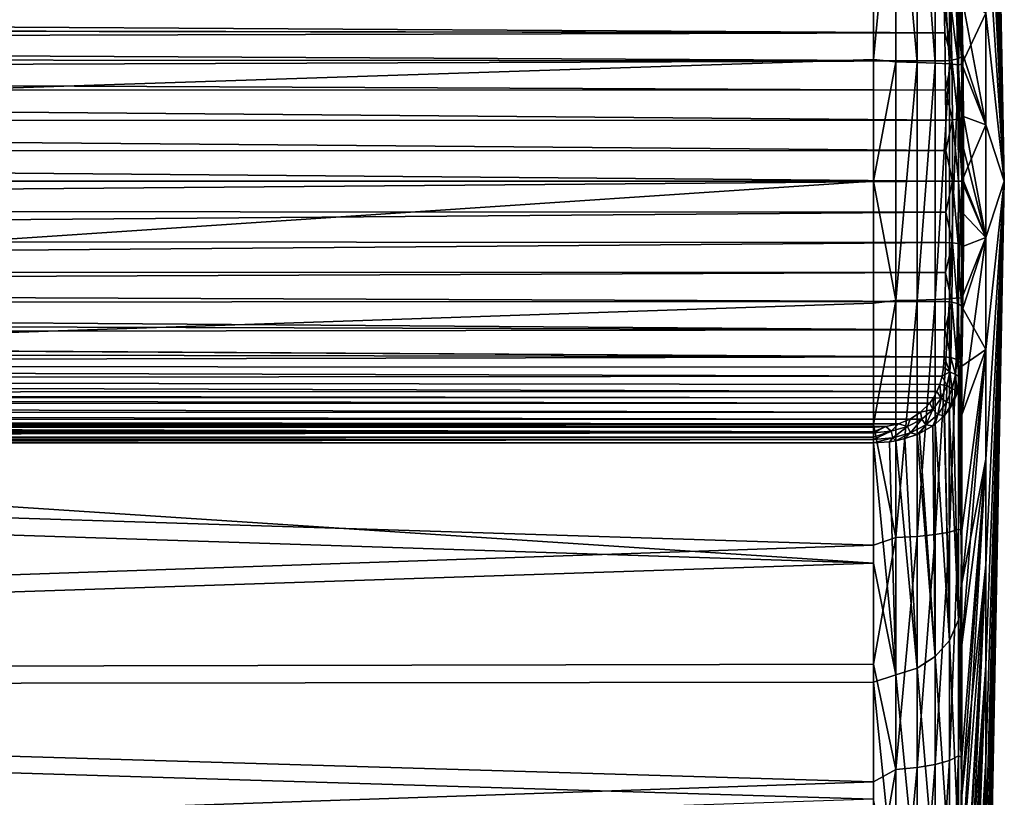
# Model space of a CAD drawing. Header units: metres. Extents: x -128 to 173, y -23 to 79.
# Tile 122 of 129: x 162 to 173, y -7 to 2. Entities that reach past the tile are written whole.
import ezdxf

# ---------------------------------------------------------------- set-up
doc = ezdxf.new("R2010")
doc.units = ezdxf.units.M
doc.layers.add('solid_ORA_153_SW0001', color=7, linetype='CONTINUOUS')

msp = doc.modelspace()

# ---------------------------------------------------------------- linework, layer by layer
at = {"layer": 'solid_ORA_153_SW0001'}
for points in [[(173.300003, 0), (173.092606, 10.759806, -1.257641), (173.092606, 10.833055)], [(173.092606, 10.759806, 1.257641), (173.300003, 0), (173.092606, 10.833055)], [(173.300003, 0), (173.092606, 10.541048, -2.498274), (173.092606, 10.759806, -1.257641)], [(173.092606, 10.541048, 2.498274), (173.300003, 0), (173.092606, 10.759806, 1.257641)], [(173.300003, 0), (173.092606, 10.179742, -3.705123), (173.092606, 10.541048, -2.498274)], [(173.092606, 10.179742, 3.705123), (173.300003, 0), (173.092606, 10.541048, 2.498274)], [(173.300003, 0), (173.092606, 9.680771, -4.861866), (173.092606, 10.179742, -3.705123)], [(173.092606, 9.680771, 4.861866), (173.300003, 0), (173.092606, 10.179742, 3.705123)], [(173.300003, 0), (173.092606, 9.050885, -5.952861), (173.092606, 9.680771, -4.861866)], [(173.092606, 9.050885, 5.952861), (173.300003, 0), (173.092606, 9.680771, 4.861866)], [(173.300003, 0), (173.092606, 8.298601, -6.963353), (173.092606, 9.050885, -5.952861)], [(173.092606, 8.298601, 6.963353), (173.300003, 0), (173.092606, 9.050885, 5.952861)], [(173.300003, 0), (173.092606, 7.434093, -7.879678), (173.092606, 8.298601, -6.963353)], [(173.092606, 7.434093, 7.879678), (173.300003, 0), (173.092606, 8.298601, 6.963353)], [(173.300003, 0), (173.092606, 6.469052, -8.689445), (173.092606, 7.434093, -7.879678)], [(173.092606, 6.469052, 8.689445), (173.300003, 0), (173.092606, 7.434093, 7.879678)], [(173.300003, 0), (173.092606, 5.416527, -9.381701), (173.092606, 6.469052, -8.689445)], [(173.092606, 5.416527, 9.381701), (173.300003, 0), (173.092606, 6.469052, 8.689445)], [(173.300003, 0), (173.092606, 4.290754, -9.947085), (173.092606, 5.416527, -9.381701)], [(173.092606, 4.290754, 9.947085), (173.300003, 0), (173.092606, 5.416527, 9.381701)], [(173.300003, 0), (173.092606, 3.106955, -10.377953), (173.092606, 4.290754, -9.947085)], [(173.092606, 3.106955, 10.377953), (173.300003, 0), (173.092606, 4.290754, 9.947085)], [(172.087372, 3.985077, 22.248974), (171.835632, 2.720822, 22.473421), (171.835632, 1.362883, 22.59646)], [(172.087372, 1.334561, 22.563612), (172.087372, 3.985077, 22.248974), (171.835632, 1.362883, 22.59646)], [(172.32341, 1.32992, 22.46627), (172.087372, 3.985077, 22.248974), (172.087372, 1.334561, 22.563612)], [(172.32341, 1.32992, 22.46627), (172.32341, 3.97116, 22.15247), (172.087372, 3.985077, 22.248974)], [(172.527054, 1.322705, 22.31238), (172.32341, 3.97116, 22.15247), (172.32341, 1.32992, 22.46627)], [(172.527054, 1.322705, 22.31238), (172.527054, 3.949625, 21.999826), (172.32341, 3.97116, 22.15247)], [(172.685059, 1.313657, 22.111959), (172.527054, 3.949625, 21.999826), (172.527054, 1.322705, 22.31238)], [(172.685059, 1.313657, 22.111959), (172.685059, 3.922498, 21.800882), (172.527054, 3.949625, 21.999826)], [(172.787109, 1.303486, 21.878069), (172.685059, 3.922498, 21.800882), (172.685059, 1.313657, 22.111959)], [(172.787109, 1.303486, 21.878069), (172.787109, 3.891998, 21.568527), (172.685059, 3.922498, 21.800882)], [(172.787109, 1.303486, 21.878069), (172.826538, 2.611406, 21.506866), (172.787109, 3.891998, 21.568527)], [(173.300003, 0), (173.092606, 1.88114, -10.668476), (173.092606, 3.106955, -10.377953)], [(173.092606, 1.88114, 10.668476), (173.300003, 0), (173.092606, 3.106955, 10.377953)], [(130.50174, 2.765958, 22.831305), (130.50174, 0, 22.99824), (171.835632, 2.720822, 22.473421)], [(130.50174, 0, 22.99824), (171.835632, 1.362883, 22.59646), (171.835632, 2.720822, 22.473421)], [(172.787109, 1.303486, 21.878069), (172.826538, 1.30809, 21.625301), (172.826538, 2.611406, 21.506866)], [(172.826538, 2.611406, 21.506866), (172.826538, 1.30809, 21.625301), (173.092606, 1.88114, 10.668476)], [(172.703018, 1.971864, -21.718592), (172.766937, 1.994926, -21.683069), (172.777176, 1.368587, -21.372875)], [(172.766937, 1.994926, -21.683069), (172.810226, 2.028665, -21.629524), (172.820435, 1.391786, -21.313961)], [(172.777176, 1.368587, -21.372875), (172.766937, 1.994926, -21.683069), (172.820435, 1.391786, -21.313961)], [(172.810226, 2.028665, -21.629524), (172.826538, 2.068081, -21.565893), (172.836624, 1.422, -21.246132)], [(172.820435, 1.391786, -21.313961), (172.810226, 2.028665, -21.629524), (172.836624, 1.422, -21.246132)], [(172.826538, 2.068081, -21.565893), (173.092606, 1.88114, -10.668476), (173.092606, 0.629886, -10.814727)], [(172.836624, 1.422, -21.246132), (172.826538, 2.068081, -21.565893), (173.092606, 0.629886, -10.814727)], [(172.628098, 1.962874, -21.730873), (172.633698, 1.661715, -21.564342), (132.218887, 1.90765, -22.050243)], [(172.633698, 1.661715, -21.564342), (132.410004, 1.732942, -21.951527), (132.218887, 1.90765, -22.050243)], [(172.713287, 1.352685, -21.41217), (172.628098, 1.962874, -21.730873), (172.703018, 1.971864, -21.718592)], [(172.713287, 1.352685, -21.41217), (172.633698, 1.661715, -21.564342), (172.628098, 1.962874, -21.730873)], [(172.713287, 1.352685, -21.41217), (172.703018, 1.971864, -21.718592), (172.777176, 1.368587, -21.372875)], [(172.826538, 1.30809, 21.625301), (173.092606, 0.629886, 10.814727), (173.092606, 1.88114, 10.668476)], [(173.300003, 0), (173.092606, 0.629886, -10.814727), (173.092606, 1.88114, -10.668476)], [(173.092606, 0.629886, 10.814727), (173.300003, 0), (173.092606, 1.88114, 10.668476)], [(172.633698, 1.661715, -21.564342), (132.418198, 1.724796, -21.947224), (132.410004, 1.732942, -21.951527)], [(172.633698, 1.661715, -21.564342), (132.575272, 1.555596, -21.863522), (132.418198, 1.724796, -21.947224)], [(172.633698, 1.661715, -21.564342), (172.638367, 1.346516, -21.426109), (132.575272, 1.555596, -21.863522)], [(172.713287, 1.352685, -21.41217), (172.638367, 1.346516, -21.426109), (172.633698, 1.661715, -21.564342)], [(172.638367, 1.346516, -21.426109), (132.716446, 1.377505, -21.786583), (132.575272, 1.555596, -21.863522)], [(130.50174, 0, 22.99824), (171.835632, 0, 22.637524), (171.835632, 1.362883, 22.59646)], [(172.638367, 1.346516, -21.426109), (132.835464, 1.200113, -21.720596), (132.716446, 1.377505, -21.786583)], [(172.638367, 1.346516, -21.426109), (172.642059, 1.019934, -21.317352), (132.835464, 1.200113, -21.720596)], [(172.087372, 1.334561, 22.563612), (171.835632, 1.362883, 22.59646), (171.835632, 0, 22.637524)], [(172.087372, -1.334565, 22.563612), (172.087372, 1.334561, 22.563612), (171.835632, 0, 22.637524)], [(172.32341, 1.32992, 22.46627), (172.087372, 1.334561, 22.563612), (172.087372, -1.334565, 22.563612)], [(172.32341, -1.329896, 22.466272), (172.32341, 1.32992, 22.46627), (172.087372, -1.334565, 22.563612)], [(172.527054, 1.322705, 22.31238), (172.32341, 1.32992, 22.46627), (172.32341, -1.329896, 22.466272)], [(172.527054, -1.322744, 22.312378), (172.527054, 1.322705, 22.31238), (172.32341, -1.329896, 22.466272)], [(172.685059, 1.313657, 22.111959), (172.527054, 1.322705, 22.31238), (172.527054, -1.322744, 22.312378)], [(172.713287, 1.352685, -21.41217), (172.642059, 1.019934, -21.317352), (172.638367, 1.346516, -21.426109)], [(172.719635, 0.687932, -21.224081), (172.642059, 1.019934, -21.317352), (172.713287, 1.352685, -21.41217)], [(172.713287, 1.352685, -21.41217), (172.777176, 1.368587, -21.372875), (172.783524, 0.696045, -21.182451)], [(172.719635, 0.687932, -21.224081), (172.713287, 1.352685, -21.41217), (172.783524, 0.696045, -21.182451)], [(172.777176, 1.368587, -21.372875), (172.820435, 1.391786, -21.313961), (172.826752, 0.707861, -21.120228)], [(172.783524, 0.696045, -21.182451), (172.777176, 1.368587, -21.372875), (172.826752, 0.707861, -21.120228)], [(172.820435, 1.391786, -21.313961), (172.836624, 1.422, -21.246132), (172.842911, 0.725451, -21.048513)], [(172.826752, 0.707861, -21.120228), (172.820435, 1.391786, -21.313961), (172.842911, 0.725451, -21.048513)], [(172.842911, 0.725451, -21.048513), (172.836624, 1.422, -21.246132), (173.092606, 0.629886, -10.814727)], [(172.685059, -1.313665, 22.111959), (172.685059, 1.313657, 22.111959), (172.527054, -1.322744, 22.312378)], [(172.787109, 1.303486, 21.878069), (172.685059, 1.313657, 22.111959), (172.685059, -1.313665, 22.111959)], [(172.787109, -1.303469, 21.878071), (172.787109, 1.303486, 21.878069), (172.685059, -1.313665, 22.111959)], [(172.787109, 1.303486, 21.878069), (172.826538, 0, 21.664827), (172.826538, 1.30809, 21.625301)], [(172.787109, -1.303469, 21.878071), (172.826538, 0, 21.664827), (172.787109, 1.303486, 21.878069)], [(172.826538, 1.30809, 21.625301), (172.826538, 0, 21.664827), (173.092606, 0.629886, 10.814727)], [(172.642059, 1.019934, -21.317352), (132.934158, 1.024288, -21.665112), (132.835464, 1.200113, -21.720596)], [(172.64473, 0.684783, -21.239014), (133.077805, 0.678814, -21.583204), (132.934158, 1.024288, -21.665112)], [(172.642059, 1.019934, -21.317352), (172.64473, 0.684783, -21.239014), (132.934158, 1.024288, -21.665112)], [(172.719635, 0.687932, -21.224081), (172.64473, 0.684783, -21.239014), (172.642059, 1.019934, -21.317352)], [(172.64473, 0.684783, -21.239014), (172.646332, 0.34388, -21.191744), (133.077805, 0.678814, -21.583204)], [(172.646332, 0.34388, -21.191744), (133.15947, 0.340815, -21.53606), (133.077805, 0.678814, -21.583204)], [(172.719635, 0.687932, -21.224081), (172.646332, 0.34388, -21.191744), (172.64473, 0.684783, -21.239014)], [(172.721786, -0.000043, -21.160671), (172.646332, 0.34388, -21.191744), (172.719635, 0.687932, -21.224081)], [(172.719635, 0.687932, -21.224081), (172.783524, 0.696045, -21.182451), (172.78566, -0.000043, -21.11825)], [(172.721786, -0.000043, -21.160671), (172.719635, 0.687932, -21.224081), (172.78566, -0.000043, -21.11825)], [(172.783524, 0.696045, -21.182451), (172.826752, 0.707861, -21.120228), (172.828888, -0.000044, -21.054911)], [(172.78566, -0.000043, -21.11825), (172.783524, 0.696045, -21.182451), (172.828888, -0.000044, -21.054911)], [(172.826752, 0.707861, -21.120228), (172.842911, 0.725451, -21.048513), (172.844513, 0.364778, -20.998209)], [(172.826752, 0.707861, -21.120228), (172.844513, 0.364778, -20.998209), (172.845062, 0.000303, -20.981331)], [(172.828888, -0.000044, -21.054911), (172.826752, 0.707861, -21.120228), (172.845062, 0.000303, -20.981331)], [(172.842911, 0.725451, -21.048513), (173.092606, 0.629886, -10.814727), (173.092606, -0.629886, -10.814727)], [(172.844513, 0.364778, -20.998209), (172.842911, 0.725451, -21.048513), (173.092606, -0.629886, -10.814727)], [(172.826538, 0, 21.664827), (173.092606, -0.629886, 10.814727), (173.092606, 0.629886, 10.814727)], [(173.300003, 0), (173.092606, -0.629886, -10.814727), (173.092606, 0.629886, -10.814727)], [(173.092606, -0.629886, 10.814727), (173.300003, 0), (173.092606, 0.629886, 10.814727)], [(172.646332, 0.34388, -21.191744), (172.646881, 0.000087, -21.175938), (133.15947, 0.340815, -21.53606)], [(172.646881, 0.000087, -21.175938), (133.1866, 0.007239, -21.520309), (133.15947, 0.340815, -21.53606)], [(172.721786, -0.000043, -21.160671), (172.646881, 0.000087, -21.175938), (172.646332, 0.34388, -21.191744)], [(172.845062, 0.000303, -20.981331), (172.844513, 0.364778, -20.998209), (173.092606, -0.629886, -10.814727)], [(130.50174, -2.765958, 22.831305), (171.835632, -1.362883, 22.59646), (171.835632, 0, 22.637524)], [(130.50174, 0, 22.99824), (130.50174, -2.765958, 22.831305), (171.835632, 0, 22.637524)], [(172.646881, 0.000087, -21.175938), (133.161774, -0.326264, -21.53474), (133.1866, 0.007239, -21.520309)], [(172.646881, 0.000087, -21.175938), (172.646332, -0.343704, -21.191729), (133.161774, -0.326264, -21.53474)], [(172.087372, -1.334565, 22.563612), (171.835632, 0, 22.637524), (171.835632, -1.362883, 22.59646)], [(172.721786, -0.000043, -21.160671), (172.646332, -0.343704, -21.191729), (172.646881, 0.000087, -21.175938)], [(172.787109, -1.303469, 21.878071), (172.826538, -1.30809, 21.625301), (172.826538, 0, 21.664827)], [(172.826538, 0, 21.664827), (172.826538, -1.30809, 21.625301), (173.092606, -0.629886, 10.814727)], [(172.828888, -0.000044, -21.054911), (172.845062, 0.000303, -20.981331), (172.844528, -0.364182, -20.998154)], [(172.844528, -0.364182, -20.998154), (172.845062, 0.000303, -20.981331), (173.092606, -0.629886, -10.814727)], [(173.300003, 0), (173.092606, -10.833055), (173.092606, -10.759806, -1.257641)], [(173.092606, -10.759806, 1.257641), (173.092606, -10.833055), (173.300003, 0)], [(173.300003, 0), (173.092606, -10.759806, -1.257641), (173.092606, -10.541048, -2.498274)], [(173.300003, 0), (173.092606, -10.541048, -2.498274), (173.092606, -10.179742, -3.705123)], [(173.300003, 0), (173.092606, -10.179742, -3.705123), (173.092606, -9.680771, -4.861866)], [(173.300003, 0), (173.092606, -9.680771, -4.861866), (173.092606, -9.050885, -5.952861)], [(173.300003, 0), (173.092606, -9.050885, -5.952861), (173.092606, -8.298601, -6.963353)], [(173.300003, 0), (173.092606, -8.298601, -6.963353), (173.092606, -7.434093, -7.879678)], [(173.300003, 0), (173.092606, -7.434093, -7.879678), (173.092606, -6.469052, -8.689445)], [(173.300003, 0), (173.092606, -6.469052, -8.689445), (173.092606, -5.416527, -9.381701)], [(173.300003, 0), (173.092606, -5.416527, -9.381701), (173.092606, -4.290754, -9.947085)], [(173.300003, 0), (173.092606, -4.290754, -9.947085), (173.092606, -3.106955, -10.377953)], [(173.300003, 0), (173.092606, -3.106955, -10.377953), (173.092606, -1.88114, -10.668476)], [(173.300003, 0), (173.092606, -1.88114, -10.668476), (173.092606, -0.629886, -10.814727)], [(173.092606, -1.88114, 10.668476), (173.300003, 0), (173.092606, -0.629886, 10.814727)], [(173.092606, -3.106955, 10.377953), (173.300003, 0), (173.092606, -1.88114, 10.668476)], [(173.092606, -4.290754, 9.947085), (173.300003, 0), (173.092606, -3.106955, 10.377953)], [(173.092606, -5.416527, 9.381701), (173.300003, 0), (173.092606, -4.290754, 9.947085)], [(173.092606, -6.469052, 8.689445), (173.300003, 0), (173.092606, -5.416527, 9.381701)], [(173.092606, -7.434093, 7.879678), (173.300003, 0), (173.092606, -6.469052, 8.689445)], [(173.092606, -8.298601, 6.963353), (173.300003, 0), (173.092606, -7.434093, 7.879678)], [(173.092606, -9.050885, 5.952861), (173.300003, 0), (173.092606, -8.298601, 6.963353)], [(173.092606, -9.680771, 4.861866), (173.300003, 0), (173.092606, -9.050885, 5.952861)], [(173.092606, -10.179742, 3.705123), (173.300003, 0), (173.092606, -9.680771, 4.861866)], [(173.092606, -10.541048, 2.498274), (173.300003, 0), (173.092606, -10.179742, 3.705123)], [(173.092606, -10.759806, 1.257641), (173.300003, 0), (173.092606, -10.541048, 2.498274)], [(172.719635, -0.688017, -21.224098), (172.646332, -0.343704, -21.191729), (172.721786, -0.000043, -21.160671)], [(172.719635, -0.688017, -21.224098), (172.721786, -0.000043, -21.160671), (172.783524, -0.696131, -21.182467)], [(172.721786, -0.000043, -21.160671), (172.78566, -0.000043, -21.11825), (172.783524, -0.696131, -21.182467)], [(172.783524, -0.696131, -21.182467), (172.78566, -0.000043, -21.11825), (172.826752, -0.707948, -21.120245)], [(172.78566, -0.000043, -21.11825), (172.828888, -0.000044, -21.054911), (172.826752, -0.707948, -21.120245)], [(172.826752, -0.707948, -21.120245), (172.828888, -0.000044, -21.054911), (172.844528, -0.364182, -20.998154)], [(172.646332, -0.343704, -21.191729), (133.08255, -0.663895, -21.580448), (133.161774, -0.326264, -21.53474)], [(172.646332, -0.343704, -21.191729), (172.64473, -0.684612, -21.238981), (133.08255, -0.663895, -21.580448)], [(172.719635, -0.688017, -21.224098), (172.64473, -0.684612, -21.238981), (172.646332, -0.343704, -21.191729)], [(172.826752, -0.707948, -21.120245), (172.844528, -0.364182, -20.998154), (172.842911, -0.724844, -21.048399)], [(172.842911, -0.724844, -21.048399), (172.844528, -0.364182, -20.998154), (173.092606, -0.629886, -10.814727)], [(172.826538, -2.611406, 21.506866), (173.092606, -1.88114, 10.668476), (173.092606, -0.629886, 10.814727)], [(172.826538, -1.30809, 21.625301), (172.826538, -2.611406, 21.506866), (173.092606, -0.629886, 10.814727)], [(172.836624, -1.421412, -21.245907), (173.092606, -0.629886, -10.814727), (173.092606, -1.88114, -10.668476)], [(172.836624, -1.421412, -21.245907), (172.842911, -0.724844, -21.048399), (173.092606, -0.629886, -10.814727)], [(172.64473, -0.684612, -21.238981), (132.942017, -1.008771, -21.660673), (133.08255, -0.663895, -21.580448)], [(172.64473, -0.684612, -21.238981), (172.642059, -1.019763, -21.317305), (132.942017, -1.008771, -21.660673)], [(172.719635, -0.688017, -21.224098), (172.642059, -1.019763, -21.317305), (172.64473, -0.684612, -21.238981)], [(172.713287, -1.352764, -21.412201), (172.642059, -1.019763, -21.317305), (172.719635, -0.688017, -21.224098)], [(172.713287, -1.352764, -21.412201), (172.719635, -0.688017, -21.224098), (172.777176, -1.368667, -21.372906)], [(172.719635, -0.688017, -21.224098), (172.783524, -0.696131, -21.182467), (172.777176, -1.368667, -21.372906)], [(172.777176, -1.368667, -21.372906), (172.783524, -0.696131, -21.182467), (172.820435, -1.391867, -21.313993)], [(172.783524, -0.696131, -21.182467), (172.826752, -0.707948, -21.120245), (172.820435, -1.391867, -21.313993)], [(172.820435, -1.391867, -21.313993), (172.826752, -0.707948, -21.120245), (172.842911, -0.724844, -21.048399)], [(172.820435, -1.391867, -21.313993), (172.842911, -0.724844, -21.048399), (172.836624, -1.421412, -21.245907)], [(172.642059, -1.019763, -21.317305), (132.845108, -1.184267, -21.715199), (132.942017, -1.008771, -21.660673)], [(172.642059, -1.019763, -21.317305), (172.638367, -1.346356, -21.426046), (132.845108, -1.184267, -21.715199)], [(172.713287, -1.352764, -21.412201), (172.638367, -1.346356, -21.426046), (172.642059, -1.019763, -21.317305)], [(172.638367, -1.346356, -21.426046), (132.728012, -1.36155, -21.780222), (132.845108, -1.184267, -21.715199)], [(172.685059, -1.313665, 22.111959), (172.527054, -1.322744, 22.312378), (172.527054, -3.949664, 21.999819)], [(172.685059, -3.922505, 21.80088), (172.685059, -1.313665, 22.111959), (172.527054, -3.949664, 21.999819)], [(172.787109, -1.303469, 21.878071), (172.685059, -1.313665, 22.111959), (172.685059, -3.922505, 21.80088)], [(172.787109, -3.891981, 21.568529), (172.787109, -1.303469, 21.878071), (172.685059, -3.922505, 21.80088)], [(172.787109, -3.891981, 21.568529), (172.826538, -1.30809, 21.625301), (172.787109, -1.303469, 21.878071)], [(172.787109, -3.891981, 21.568529), (172.826538, -2.611406, 21.506866), (172.826538, -1.30809, 21.625301)], [(130.50174, -2.765958, 22.831305), (171.835632, -2.720822, 22.473421), (171.835632, -1.362883, 22.59646)], [(172.633698, -1.66161, -21.564289), (132.588791, -1.539737, -21.856218), (132.728012, -1.36155, -21.780222)], [(172.638367, -1.346356, -21.426046), (172.633698, -1.66161, -21.564289), (132.728012, -1.36155, -21.780222)], [(172.087372, -1.334565, 22.563612), (171.835632, -1.362883, 22.59646), (171.835632, -2.720822, 22.473421)], [(172.087372, -3.985081, 22.248972), (172.087372, -1.334565, 22.563612), (171.835632, -2.720822, 22.473421)], [(172.32341, -1.329896, 22.466272), (172.087372, -1.334565, 22.563612), (172.087372, -3.985081, 22.248972)], [(172.32341, -3.971137, 22.152473), (172.32341, -1.329896, 22.466272), (172.087372, -3.985081, 22.248972)], [(172.527054, -1.322744, 22.312378), (172.32341, -1.329896, 22.466272), (172.32341, -3.971137, 22.152473)], [(172.527054, -3.949664, 21.999819), (172.527054, -1.322744, 22.312378), (172.32341, -3.971137, 22.152473)], [(172.713287, -1.352764, -21.412201), (172.633698, -1.66161, -21.564289), (172.638367, -1.346356, -21.426046)], [(172.713287, -1.352764, -21.412201), (172.703018, -1.971865, -21.718592), (172.633698, -1.66161, -21.564289)], [(172.713287, -1.352764, -21.412201), (172.766937, -1.994927, -21.683069), (172.703018, -1.971865, -21.718592)], [(172.713287, -1.352764, -21.412201), (172.777176, -1.368667, -21.372906), (172.766937, -1.994927, -21.683069)], [(172.777176, -1.368667, -21.372906), (172.810226, -2.028665, -21.629524), (172.766937, -1.994927, -21.683069)], [(172.777176, -1.368667, -21.372906), (172.820435, -1.391867, -21.313993), (172.810226, -2.028665, -21.629524)], [(172.820435, -1.391867, -21.313993), (172.826538, -2.068081, -21.565893), (172.810226, -2.028665, -21.629524)], [(172.820435, -1.391867, -21.313993), (172.836624, -1.421412, -21.245907), (172.826538, -2.068081, -21.565893)], [(172.836624, -1.421412, -21.245907), (173.092606, -1.88114, -10.668476), (172.826538, -2.068081, -21.565893)], [(172.633698, -1.66161, -21.564289), (132.425461, -1.717489, -21.943384), (132.588791, -1.539737, -21.856218)], [(172.628098, -1.962874, -21.730873), (132.236694, -1.892522, -22.041197), (132.418121, -1.724845, -21.947248)], [(172.628098, -1.962874, -21.730873), (132.418121, -1.724845, -21.947248), (132.425461, -1.717489, -21.943384)], [(172.633698, -1.66161, -21.564289), (172.628098, -1.962874, -21.730873), (132.425461, -1.717489, -21.943384)], [(172.703018, -1.971865, -21.718592), (172.628098, -1.962874, -21.730873), (172.633698, -1.66161, -21.564289)], [(172.628098, -1.962874, -21.730873), (132.022308, -2.061668, -22.148071), (132.236694, -1.892522, -22.041197)], [(172.628098, -1.962874, -21.730873), (172.620514, -2.079067, -21.805298), (132.022308, -2.061668, -22.148071)], [(172.690155, -2.131237, -21.822327), (172.620514, -2.079067, -21.805298), (172.628098, -1.962874, -21.730873)], [(172.690155, -2.131237, -21.822327), (172.628098, -1.962874, -21.730873), (172.703018, -1.971865, -21.718592)], [(172.690155, -2.131237, -21.822327), (172.703018, -1.971865, -21.718592), (172.753662, -2.161236, -21.791565)], [(172.703018, -1.971865, -21.718592), (172.766937, -1.994927, -21.683069), (172.753662, -2.161236, -21.791565)], [(173.092606, -1.88114, -10.668476), (172.826538, -4.496749, -21.193018), (172.826538, -2.068081, -21.565893)], [(173.092606, -1.88114, -10.668476), (173.092606, -3.106955, -10.377953), (172.826538, -4.496749, -21.193018)], [(172.826538, -5.184732, 21.035286), (173.092606, -3.106955, 10.377953), (173.092606, -1.88114, 10.668476)], [(172.826538, -3.905194, 21.309956), (172.826538, -5.184732, 21.035286), (173.092606, -1.88114, 10.668476)], [(172.826538, -2.611406, 21.506866), (172.826538, -3.905194, 21.309956), (173.092606, -1.88114, 10.668476)], [(172.603683, -2.181347, -21.876059), (131.784286, -2.220706, -22.26082), (132.022308, -2.061668, -22.148071)], [(172.620514, -2.079067, -21.805298), (172.603683, -2.181347, -21.876059), (132.022308, -2.061668, -22.148071)], [(172.690155, -2.131237, -21.822327), (172.603683, -2.181347, -21.876059), (172.620514, -2.079067, -21.805298)], [(172.753662, -2.161236, -21.791565), (172.766937, -1.994927, -21.683069), (172.798691, -2.186542, -21.732147)], [(172.766937, -1.994927, -21.683069), (172.810226, -2.028665, -21.629524), (172.798691, -2.186542, -21.732147)], [(172.810226, -2.028665, -21.629524), (172.817596, -2.188872, -21.663395), (172.798691, -2.186542, -21.732147)], [(172.810226, -2.028665, -21.629524), (172.826538, -2.068081, -21.565893), (172.817596, -2.188872, -21.663395)], [(172.817596, -2.188872, -21.663395), (172.826538, -2.068081, -21.565893), (172.826538, -4.496749, -21.193018)], [(172.603683, -2.181347, -21.876059), (172.578812, -2.271345, -21.94269), (131.784286, -2.220706, -22.26082)], [(172.655289, -2.283536, -21.932886), (172.578812, -2.271345, -21.94269), (172.603683, -2.181347, -21.876059)], [(172.655289, -2.283536, -21.932886), (172.603683, -2.181347, -21.876059), (172.690155, -2.131237, -21.822327)], [(172.655289, -2.283536, -21.932886), (172.690155, -2.131237, -21.822327), (172.717407, -2.321143, -21.908287)], [(172.690155, -2.131237, -21.822327), (172.753662, -2.161236, -21.791565), (172.717407, -2.321143, -21.908287)], [(172.717407, -2.321143, -21.908287), (172.753662, -2.161236, -21.791565), (172.767792, -2.339601, -21.842638)], [(172.753662, -2.161236, -21.791565), (172.798691, -2.186542, -21.732147), (172.767792, -2.339601, -21.842638)], [(172.798691, -2.186542, -21.732147), (172.78688, -2.336311, -21.792749), (172.767792, -2.339601, -21.842638)], [(172.798691, -2.186542, -21.732147), (172.797592, -2.296913, -21.757027), (172.78688, -2.336311, -21.792749)], [(172.798691, -2.186542, -21.732147), (172.817596, -2.188872, -21.663395), (172.797592, -2.296913, -21.757027)], [(172.817596, -2.188872, -21.663395), (172.826538, -4.496749, -21.193018), (172.797592, -2.296913, -21.757027)], [(172.54686, -2.350735, -22.005106), (131.528061, -2.364524, -22.37422), (131.784286, -2.220706, -22.26082)], [(172.578812, -2.271345, -21.94269), (172.54686, -2.350735, -22.005106), (131.784286, -2.220706, -22.26082)], [(172.593796, -2.425673, -22.047337), (172.54686, -2.350735, -22.005106), (172.578812, -2.271345, -21.94269)], [(172.593796, -2.425673, -22.047337), (172.578812, -2.271345, -21.94269), (172.655289, -2.283536, -21.932886)], [(172.593796, -2.425673, -22.047337), (172.655289, -2.283536, -21.932886), (172.652954, -2.471412, -22.030369)], [(172.655289, -2.283536, -21.932886), (172.717407, -2.321143, -21.908287), (172.652954, -2.471412, -22.030369)], [(172.797592, -2.296913, -21.757027), (172.826538, -4.496749, -21.193018), (172.78688, -2.336311, -21.792749)], [(172.464859, -2.482389, -22.116825), (131.262405, -2.488394, -22.481709), (131.434906, -2.410683, -22.413149)], [(172.508652, -2.420745, -22.063179), (131.434906, -2.410683, -22.413149), (131.528061, -2.364524, -22.37422)], [(172.508652, -2.420745, -22.063179), (172.464859, -2.482389, -22.116825), (131.434906, -2.410683, -22.413149)], [(172.54686, -2.350735, -22.005106), (172.508652, -2.420745, -22.063179), (131.528061, -2.364524, -22.37422)], [(172.501419, -2.553415, -22.160662), (172.464859, -2.482389, -22.116825), (172.508652, -2.420745, -22.063179)], [(172.501419, -2.553415, -22.160662), (172.508652, -2.420745, -22.063179), (172.593796, -2.425673, -22.047337)], [(172.593796, -2.425673, -22.047337), (172.508652, -2.420745, -22.063179), (172.54686, -2.350735, -22.005106)], [(172.652954, -2.471412, -22.030369), (172.717407, -2.321143, -21.908287), (172.713211, -2.485386, -21.959021)], [(172.717407, -2.321143, -21.908287), (172.767792, -2.339601, -21.842638), (172.713211, -2.485386, -21.959021)], [(172.767792, -2.339601, -21.842638), (172.728607, -2.479583, -21.930176), (172.713211, -2.485386, -21.959021)], [(172.78688, -2.336311, -21.792749), (172.787109, -4.903907, -21.361197), (172.728607, -2.479583, -21.930176)], [(172.767792, -2.339601, -21.842638), (172.78688, -2.336311, -21.792749), (172.728607, -2.479583, -21.930176)], [(172.78688, -2.336311, -21.792749), (172.826538, -4.496749, -21.193018), (172.787109, -4.903907, -21.361197)], [(172.3629, -2.58352, -22.210382), (130.997421, -2.589501, -22.57707), (131.262405, -2.488394, -22.481709)], [(172.464859, -2.482389, -22.116825), (172.3629, -2.58352, -22.210382), (131.262405, -2.488394, -22.481709)], [(172.501419, -2.553415, -22.160662), (172.3629, -2.58352, -22.210382), (172.464859, -2.482389, -22.116825)], [(172.501419, -2.553415, -22.160662), (172.593796, -2.425673, -22.047337), (172.555222, -2.607461, -22.15259)], [(172.593796, -2.425673, -22.047337), (172.652954, -2.471412, -22.030369), (172.555222, -2.607461, -22.15259)], [(172.555222, -2.607461, -22.15259), (172.652954, -2.471412, -22.030369), (172.627182, -2.62419, -22.081806)], [(172.652954, -2.471412, -22.030369), (172.630402, -2.620621, -22.077892), (172.627182, -2.62419, -22.081806)], [(172.652954, -2.471412, -22.030369), (172.713211, -2.485386, -21.959021), (172.630402, -2.620621, -22.077892)], [(172.713211, -2.485386, -21.959021), (172.684601, -2.551871, -22.004253), (172.630402, -2.620621, -22.077892)], [(172.787109, -4.903907, -21.361197), (172.684601, -2.551871, -22.004253), (172.728607, -2.479583, -21.930176)], [(172.713211, -2.485386, -21.959021), (172.728607, -2.479583, -21.930176), (172.684601, -2.551871, -22.004253)], [(172.245026, -2.658772, -22.284979), (130.742035, -2.667545, -22.656017), (130.997421, -2.589501, -22.57707)], [(172.3629, -2.58352, -22.210382), (172.245026, -2.658772, -22.284979), (130.997421, -2.589501, -22.57707)], [(172.375717, -2.661428, -22.265274), (172.245026, -2.658772, -22.284979), (172.3629, -2.58352, -22.210382)], [(172.375717, -2.661428, -22.265274), (172.3629, -2.58352, -22.210382), (172.501419, -2.553415, -22.160662)], [(172.375717, -2.661428, -22.265274), (172.501419, -2.553415, -22.160662), (172.420944, -2.72333, -22.266651)], [(172.501419, -2.553415, -22.160662), (172.555222, -2.607461, -22.15259), (172.420944, -2.72333, -22.266651)], [(172.420944, -2.72333, -22.266651), (172.555222, -2.607461, -22.15259), (172.499832, -2.736358, -22.209339)], [(172.555222, -2.607461, -22.15259), (172.526764, -2.716557, -22.186142), (172.499832, -2.736358, -22.209339)], [(172.555222, -2.607461, -22.15259), (172.627182, -2.62419, -22.081806), (172.526764, -2.716557, -22.186142)], [(172.685059, -5.134935, -21.54755), (172.526764, -2.716557, -22.186142), (172.627182, -2.62419, -22.081806)], [(172.630402, -2.620621, -22.077892), (172.685059, -5.134935, -21.54755), (172.627182, -2.62419, -22.081806)], [(172.630402, -2.620621, -22.077892), (172.684601, -2.551871, -22.004253), (172.685059, -5.134935, -21.54755)], [(172.787109, -4.903907, -21.361197), (172.685059, -5.134935, -21.54755), (172.684601, -2.551871, -22.004253)], [(172.787109, -3.891981, 21.568529), (172.826538, -3.905194, 21.309956), (172.826538, -2.611406, 21.506866)], [(171.9758, -2.741766, -22.373478), (130.50119, -2.739399, -22.732887), (130.501205, -2.724644, -22.717194)], [(151.194809, -2.752893, -22.566809), (130.50119, -2.739399, -22.732887), (171.9758, -2.741766, -22.373478)], [(171.835419, -2.801517, -22.424458), (130.50119, -2.754063, -22.748665), (151.194809, -2.752893, -22.566809)], [(130.501526, -2.803682, -22.787678), (130.50119, -2.754063, -22.748665), (171.835419, -2.801517, -22.424458)], [(172.114502, -2.711115, -22.339808), (130.501205, -2.724644, -22.717194), (130.742035, -2.667545, -22.656017)], [(172.114502, -2.711115, -22.339808), (171.9758, -2.741766, -22.373478), (130.501205, -2.724644, -22.717194)], [(130.50174, -2.765958, 22.831305), (171.835632, -4.06889, 22.268848), (171.835632, -2.720822, 22.473421)], [(172.245026, -2.658772, -22.284979), (172.114502, -2.711115, -22.339808), (130.742035, -2.667545, -22.656017)], [(171.9758, -2.741766, -22.373478), (171.835068, -2.751709, -22.385403), (151.194809, -2.752893, -22.566809)], [(171.835419, -2.801517, -22.424458), (151.194809, -2.752893, -22.566809), (171.835068, -2.751709, -22.385403)], [(171.835419, -2.801517, -22.424458), (171.835068, -2.751709, -22.385403), (171.9758, -2.741766, -22.373478)], [(171.835419, -2.801517, -22.424458), (171.9758, -2.741766, -22.373478), (171.83548, -2.813413, -22.43054)], [(172.033997, -2.795736, -22.409155), (171.83548, -2.813413, -22.43054), (171.9758, -2.741766, -22.373478)], [(172.087372, -3.985081, 22.248972), (171.835632, -2.720822, 22.473421), (171.835632, -4.06889, 22.268848)], [(172.033997, -2.795736, -22.409155), (171.9758, -2.741766, -22.373478), (172.114502, -2.711115, -22.339808)], [(172.033997, -2.795736, -22.409155), (172.114502, -2.711115, -22.339808), (172.217834, -2.743928, -22.351486)], [(172.033997, -2.795736, -22.409155), (172.217834, -2.743928, -22.351486), (172.051575, -2.868567, -22.425476)], [(172.217834, -2.743928, -22.351486), (172.25087, -2.812388, -22.361553), (172.051575, -2.868567, -22.425476)], [(172.217834, -2.743928, -22.351486), (172.114502, -2.711115, -22.339808), (172.245026, -2.658772, -22.284979)], [(172.217834, -2.743928, -22.351486), (172.245026, -2.658772, -22.284979), (172.375717, -2.661428, -22.265274)], [(172.217834, -2.743928, -22.351486), (172.375717, -2.661428, -22.265274), (172.25087, -2.812388, -22.361553)], [(172.375717, -2.661428, -22.265274), (172.420944, -2.72333, -22.266651), (172.25087, -2.812388, -22.361553)], [(172.25087, -2.812388, -22.361553), (172.420944, -2.72333, -22.266651), (172.323273, -2.83267, -22.3267)], [(172.420944, -2.72333, -22.266651), (172.351944, -2.820227, -22.3111), (172.323273, -2.83267, -22.3267)], [(172.420944, -2.72333, -22.266651), (172.499832, -2.736358, -22.209339), (172.351944, -2.820227, -22.3111)], [(172.499832, -2.736358, -22.209339), (172.527054, -5.316599, -21.710035), (172.351944, -2.820227, -22.3111)], [(172.499832, -2.736358, -22.209339), (172.526764, -2.716557, -22.186142), (172.527054, -5.316599, -21.710035)], [(172.685059, -5.134935, -21.54755), (172.527054, -5.316599, -21.710035), (172.526764, -2.716557, -22.186142)], [(130.501526, -2.803682, -22.787678), (171.835419, -2.801517, -22.424458), (171.83548, -2.813413, -22.43054)], [(130.501724, -2.863177, -22.809322), (130.501526, -2.803682, -22.787678), (171.83548, -2.813413, -22.43054)], [(130.501724, -2.863177, -22.809322), (171.83548, -2.813413, -22.43054), (171.835617, -2.861035, -22.445992)], [(130.501724, -2.863177, -22.809322), (171.835617, -2.861035, -22.445992), (171.835648, -2.887778, -22.44924)], [(130.501724, -2.863177, -22.809322), (171.835648, -2.887778, -22.44924), (130.50174, -2.926394, -22.811296)], [(130.50174, -2.765958, 22.831305), (130.50174, -5.491763, 22.332926), (171.835632, -4.06889, 22.268848)], [(172.033997, -2.795736, -22.409155), (171.835617, -2.861035, -22.445992), (171.83548, -2.813413, -22.43054)], [(172.033997, -2.795736, -22.409155), (171.835648, -2.887778, -22.44924), (171.835617, -2.861035, -22.445992)], [(172.033997, -2.795736, -22.409155), (172.051575, -2.868567, -22.425476), (171.835648, -2.887778, -22.44924)], [(172.051575, -2.868567, -22.425476), (172.25087, -2.812388, -22.361553), (172.08725, -2.901585, -22.416063)], [(172.25087, -2.812388, -22.361553), (172.18866, -2.878504, -22.385521), (172.08725, -2.901585, -22.416063)], [(172.25087, -2.812388, -22.361553), (172.323273, -2.83267, -22.3267), (172.18866, -2.878504, -22.385521)], [(172.323273, -2.83267, -22.3267), (172.32341, -5.44538, -21.836893), (172.18866, -2.878504, -22.385521)], [(172.527054, -5.316599, -21.710035), (172.323273, -2.83267, -22.3267), (172.351944, -2.820227, -22.3111)], [(172.527054, -5.316599, -21.710035), (172.32341, -5.44538, -21.836893), (172.323273, -2.83267, -22.3267)], [(171.835648, -2.887778, -22.44924), (151.265259, -2.925351, -22.628735), (130.50174, -2.926394, -22.811296)], [(171.835632, -4.270461, -22.231073), (130.50174, -2.926394, -22.811296), (151.265259, -2.925351, -22.628735)], [(130.50174, -5.648627, -22.293766), (130.50174, -2.926394, -22.811296), (171.835632, -4.270461, -22.231073)], [(171.835648, -2.887778, -22.44924), (171.835632, -2.924302, -22.447849), (151.265259, -2.925351, -22.628735)], [(151.265259, -2.925351, -22.628735), (171.835632, -2.924302, -22.447849), (171.835632, -4.270461, -22.231073)], [(172.051575, -2.868567, -22.425476), (172.014908, -2.912879, -22.431393), (171.835632, -2.924302, -22.447849)], [(172.051575, -2.868567, -22.425476), (171.835632, -2.924302, -22.447849), (171.835648, -2.887778, -22.44924)], [(172.014908, -2.912879, -22.431393), (172.087372, -5.521477, -21.91828), (171.835632, -2.924302, -22.447849)], [(172.087372, -5.521477, -21.91828), (171.835632, -4.270461, -22.231073), (171.835632, -2.924302, -22.447849)], [(172.051575, -2.868567, -22.425476), (172.08725, -2.901585, -22.416063), (172.014908, -2.912879, -22.431393)], [(172.014908, -2.912879, -22.431393), (172.08725, -2.901585, -22.416063), (172.087372, -5.521477, -21.91828)], [(172.32341, -5.44538, -21.836893), (172.08725, -2.901585, -22.416063), (172.18866, -2.878504, -22.385521)], [(172.32341, -5.44538, -21.836893), (172.087372, -5.521477, -21.91828), (172.08725, -2.901585, -22.416063)], [(173.092606, -3.106955, -10.377953), (172.826538, -6.867575, -20.547533), (172.826538, -4.496749, -21.193018)], [(173.092606, -3.106955, -10.377953), (173.092606, -4.290754, -9.947085), (172.826538, -6.867575, -20.547533)], [(172.826538, -7.682454, 20.256966), (173.092606, -4.290754, 9.947085), (173.092606, -3.106955, 10.377953)], [(172.826538, -6.445352, 20.683863), (172.826538, -7.682454, 20.256966), (173.092606, -3.106955, 10.377953)], [(172.826538, -5.184732, 21.035286), (172.826538, -6.445352, 20.683863), (173.092606, -3.106955, 10.377953)], [(172.527054, -3.949664, 21.999819), (172.32341, -3.971137, 22.152473), (172.32341, -6.55691, 21.529259)], [(172.527054, -6.521256, 21.379082), (172.527054, -3.949664, 21.999819), (172.32341, -6.55691, 21.529259)], [(172.685059, -3.922505, 21.80088), (172.527054, -3.949664, 21.999819), (172.527054, -6.521256, 21.379082)], [(172.685059, -6.476163, 21.183102), (172.685059, -3.922505, 21.80088), (172.527054, -6.521256, 21.379082)], [(172.787109, -3.891981, 21.568529), (172.685059, -3.922505, 21.80088), (172.685059, -6.476163, 21.183102)], [(172.787109, -6.425428, 20.953827), (172.787109, -3.891981, 21.568529), (172.685059, -6.476163, 21.183102)], [(172.787109, -6.425428, 20.953827), (172.826538, -3.905194, 21.309956), (172.787109, -3.891981, 21.568529)], [(172.787109, -6.425428, 20.953827), (172.826538, -5.184732, 21.035286), (172.826538, -3.905194, 21.309956)], [(130.50174, -5.491763, 22.332926), (171.835632, -5.402196, 21.983488), (171.835632, -4.06889, 22.268848)], [(172.087372, -3.985081, 22.248972), (171.835632, -4.06889, 22.268848), (171.835632, -5.402196, 21.983488)], [(172.087372, -6.580027, 21.624081), (172.087372, -3.985081, 22.248972), (171.835632, -5.402196, 21.983488)], [(172.32341, -3.971137, 22.152473), (172.087372, -3.985081, 22.248972), (172.087372, -6.580027, 21.624081)], [(172.32341, -6.55691, 21.529259), (172.32341, -3.971137, 22.152473), (172.087372, -6.580027, 21.624081)], [(130.50174, -5.648627, -22.293766), (171.835632, -4.270461, -22.231073), (171.835632, -5.601127, -21.933647)], [(172.087372, -5.521477, -21.91828), (171.835632, -5.601127, -21.933647), (171.835632, -4.270461, -22.231073)], [(173.092606, -4.290754, -9.947085), (172.826538, -9.150064, -19.637745), (172.826538, -6.867575, -20.547533)], [(173.092606, -4.290754, -9.947085), (173.092606, -5.416527, -9.381701), (172.826538, -9.150064, -19.637745)], [(172.826538, -10.068147, 19.183252), (173.092606, -5.416527, 9.381701), (173.092606, -4.290754, 9.947085)], [(172.826538, -8.891522, 19.756153), (172.826538, -10.068147, 19.183252), (173.092606, -4.290754, 9.947085)], [(172.826538, -7.682454, 20.256966), (172.826538, -8.891522, 19.756153), (173.092606, -4.290754, 9.947085)], [(172.787109, -4.903907, -21.361197), (172.826538, -4.496749, -21.193018), (172.826538, -6.867575, -20.547533)], [(172.787109, -4.903907, -21.361197), (172.787109, -7.405577, -20.627808), (172.685059, -5.134935, -21.54755)], [(172.787109, -4.903907, -21.361197), (172.826538, -6.867575, -20.547533), (172.787109, -7.405577, -20.627808)], [(172.685059, -5.134935, -21.54755), (172.685059, -7.65007, -20.787998), (172.527054, -5.316599, -21.710035)], [(172.787109, -7.405577, -20.627808), (172.685059, -7.65007, -20.787998), (172.685059, -5.134935, -21.54755)], [(172.787109, -6.425428, 20.953827), (172.826538, -6.445352, 20.683863), (172.826538, -5.184732, 21.035286)], [(172.527054, -5.316599, -21.710035), (172.527054, -7.84438, -20.929825), (172.32341, -5.44538, -21.836893)], [(172.685059, -7.65007, -20.787998), (172.527054, -7.84438, -20.929825), (172.527054, -5.316599, -21.710035)], [(130.50174, -5.491763, 22.332926), (171.835632, -6.715903, 21.618376), (171.835632, -5.402196, 21.983488)], [(130.50174, -5.491763, 22.332926), (130.50174, -8.137842, 21.510336), (171.835632, -6.715903, 21.618376)], [(172.087372, -6.580027, 21.624081), (171.835632, -5.402196, 21.983488), (171.835632, -6.715903, 21.618376)], [(172.32341, -5.44538, -21.836893), (172.32341, -7.983626, -21.041952), (172.087372, -5.521477, -21.91828)], [(172.527054, -7.84438, -20.929825), (172.32341, -7.983626, -21.041952), (172.32341, -5.44538, -21.836893)], [(173.092606, -5.416527, -9.381701), (172.826538, -11.314857, -18.475355), (172.826538, -9.150064, -19.637745)], [(173.092606, -5.416527, -9.381701), (173.092606, -6.469052, -8.689445), (172.826538, -11.314857, -18.475355)], [(172.826538, -12.307024, 17.829803), (173.092606, -6.469052, 8.689445), (173.092606, -5.416527, 9.381701)], [(172.826538, -11.208035, 18.540354), (172.826538, -12.307024, 17.829803), (173.092606, -5.416527, 9.381701)], [(172.826538, -10.068147, 19.183252), (172.826538, -11.208035, 18.540354), (173.092606, -5.416527, 9.381701)], [(130.50174, -5.648627, -22.293766), (171.835632, -5.601127, -21.933647), (171.835632, -6.911474, -21.556646)], [(172.087372, -5.521477, -21.91828), (172.087372, -8.066728, -21.114582), (171.835632, -5.601127, -21.933647)], [(172.087372, -8.066728, -21.114582), (171.835632, -6.911474, -21.556646), (171.835632, -5.601127, -21.933647)], [(172.32341, -7.983626, -21.041952), (172.087372, -8.066728, -21.114582), (172.087372, -5.521477, -21.91828)], [(130.50174, -8.288857, -21.452597), (130.50174, -5.648627, -22.293766), (171.835632, -6.911474, -21.556646)], [(172.685059, -6.476163, 21.183102), (172.527054, -6.521256, 21.379082), (172.527054, -9.001497, 20.45886)], [(172.685059, -8.938712, 20.267311), (172.685059, -6.476163, 21.183102), (172.527054, -9.001497, 20.45886)], [(172.787109, -6.425428, 20.953827), (172.685059, -6.476163, 21.183102), (172.685059, -8.938712, 20.267311)], [(172.787109, -8.867965, 20.04266), (172.787109, -6.425428, 20.953827), (172.685059, -8.938712, 20.267311)], [(172.787109, -8.867965, 20.04266), (172.826538, -6.445352, 20.683863), (172.787109, -6.425428, 20.953827)], [(172.787109, -8.867965, 20.04266), (172.826538, -7.682454, 20.256966), (172.826538, -6.445352, 20.683863)], [(173.092606, -6.469052, -8.689445), (172.826538, -13.334108, -17.075312), (172.826538, -11.314857, -18.475355)], [(173.092606, -6.469052, -8.689445), (173.092606, -7.434093, -7.879678), (172.826538, -13.334108, -17.075312)], [(172.826538, -14.366438, 16.216356), (173.092606, -7.434093, 7.879678), (173.092606, -6.469052, 8.689445)], [(172.826538, -13.361108, 17.054193), (172.826538, -14.366438, 16.216356), (173.092606, -6.469052, 8.689445)], [(172.826538, -12.307024, 17.829803), (172.826538, -13.361108, 17.054193), (173.092606, -6.469052, 8.689445)], [(172.087372, -6.580027, 21.624081), (171.835632, -6.715903, 21.618376), (171.835632, -8.005247, 21.174831)], [(172.087372, -9.083218, 20.697653), (172.087372, -6.580027, 21.624081), (171.835632, -8.005247, 21.174831)], [(172.32341, -6.55691, 21.529259), (172.087372, -6.580027, 21.624081), (172.087372, -9.083218, 20.697653)], [(172.32341, -9.051099, 20.60533), (172.32341, -6.55691, 21.529259), (172.087372, -9.083218, 20.697653)], [(172.527054, -6.521256, 21.379082), (172.32341, -6.55691, 21.529259), (172.32341, -9.051099, 20.60533)], [(172.527054, -9.001497, 20.45886), (172.527054, -6.521256, 21.379082), (172.32341, -9.051099, 20.60533)], [(130.50174, -8.137842, 21.510336), (171.835632, -8.005247, 21.174831), (171.835632, -6.715903, 21.618376)], [(172.787109, -7.405577, -20.627808), (172.826538, -6.867575, -20.547533), (172.826538, -9.150064, -19.637745)]]:
    msp.add_3dface(points, dxfattribs=at)

doc.saveas('drawing.dxf')
